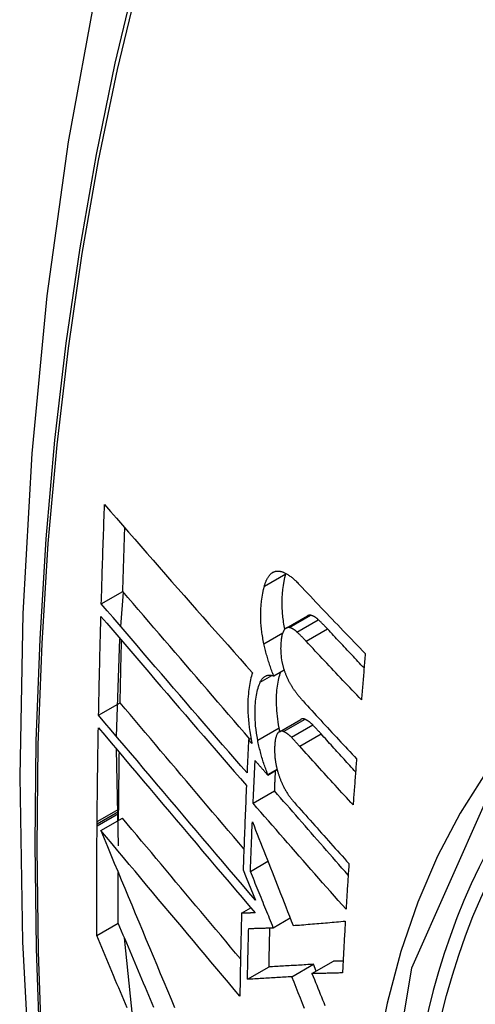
# Model space of a CAD drawing. Header units: inches. Extents: x 338.7 to 398.8, y 128 to 186.9.
# Tile 48 of 110: x 364.769 to 364.894, y 170.24 to 170.509. Entities that reach past the tile are written whole.
import ezdxf

# ---------------------------------------------------------------- set-up
doc = ezdxf.new("R2010")
doc.units = ezdxf.units.IN
doc.header["$MEASUREMENT"] = 0
doc.layers.add('Visible Edges(ANSI)', color=7, linetype='Continuous', lineweight=25)
doc.layers.add('Visible Tangent Edges(ANSI)', color=7, linetype='Continuous', lineweight=25)

msp = doc.modelspace()

# ---------------------------------------------------------------- linework, layer by layer
at = {"layer": 'Visible Edges(ANSI)'}
for p, q in [((364.84172, 170.35756), (364.84174, 170.35766)), ((364.79127, 170.34932), (364.79716, 170.35271)), ((364.79659, 170.34311), (364.79733, 170.3525)), ((364.84182, 170.34269), (364.84766, 170.34605)), ((364.79542, 170.31307), (364.79637, 170.3398)), ((364.83841, 170.32961), (364.84126, 170.33125)), ((364.79054, 170.31885), (364.79643, 170.32224)), ((364.83997, 170.31435), (364.84583, 170.31773)), ((364.83154, 170.31214), (364.83219, 170.31251)), ((364.83248, 170.31108), (364.83154, 170.31214)), ((364.79594, 170.2831), (364.79539, 170.3096)), ((364.83678, 170.3025), (364.83936, 170.30399)), ((364.83679, 170.30268), (364.83932, 170.30414)), ((364.83678, 170.3025), (364.83679, 170.30268)), ((364.83279, 170.29477), (364.83867, 170.29815)), ((364.79601, 170.29252), (364.79602, 170.29318)), ((364.79114, 170.28733), (364.79703, 170.29073)), ((364.79599, 170.29013), (364.796, 170.29196)), ((364.796, 170.29196), (364.79601, 170.29252)), ((364.79011, 170.28912), (364.79012, 170.28979)), ((364.79011, 170.28856), (364.79011, 170.28912)), ((364.83205, 170.27613), (364.83684, 170.27889)), ((364.83006, 170.27654), (364.83088, 170.27451)), ((364.83088, 170.27451), (364.83343, 170.26825)), ((364.82964, 170.2647), (364.83217, 170.26616)), ((364.8383, 170.26072), (364.84293, 170.26339)), ((364.79, 170.25859), (364.7959, 170.26198)), ((364.79988, 170.23579), (364.79758, 170.258)), ((364.83125, 170.24662), (364.83714, 170.25002)), ((364.84337, 170.24734), (364.84926, 170.25073)), ((364.84888, 170.24817), (364.85476, 170.25156)), ((364.85002, 170.24883), (364.84926, 170.25073))]:
    msp.add_line(p, q, dxfattribs=at)
at = {"layer": 'Visible Edges(ANSI)', "flags": 128}
for points in [[(364.82296, 170.63463), (364.81013, 170.59652), (364.79907, 170.55728), (364.78978, 170.517), (364.78223, 170.47573), (364.77639, 170.43354), (364.77224, 170.39049), (364.76977, 170.34665), (364.76895, 170.30207), (364.76976, 170.25683), (364.77219, 170.21098), (364.77621, 170.16458), (364.7818, 170.1177), (364.78895, 170.07041), (364.79763, 170.02278), (364.80782, 169.97486), (364.8195, 169.92674)], [(364.79127, 170.34932), (364.7913, 170.35045), (364.79134, 170.35158), (364.79137, 170.35271), (364.79141, 170.35384), (364.79144, 170.35498), (364.79147, 170.35611), (364.79151, 170.35724), (364.79154, 170.35837), (364.79158, 170.3595), (364.79162, 170.36063), (364.79165, 170.36176), (364.79169, 170.3629), (364.79173, 170.36403), (364.79176, 170.36516), (364.7918, 170.36629), (364.79184, 170.36743), (364.79188, 170.36856), (364.79192, 170.36969), (364.79196, 170.37083), (364.792, 170.37196), (364.79204, 170.37309), (364.79208, 170.37423), (364.79212, 170.37536), (364.79216, 170.3765)], [(364.79216, 170.3765), (364.79379, 170.37461), (364.79544, 170.37272), (364.79709, 170.37082), (364.79875, 170.36892), (364.80041, 170.36701), (364.80208, 170.36509), (364.80376, 170.36317), (364.80544, 170.36124), (364.80712, 170.35932), (364.80881, 170.35739), (364.81051, 170.35545), (364.8122, 170.35352), (364.8139, 170.35159), (364.8156, 170.34965), (364.81731, 170.34772), (364.81901, 170.34579), (364.82071, 170.34386), (364.82242, 170.34193), (364.82412, 170.34), (364.82583, 170.33808), (364.82753, 170.33617), (364.82923, 170.33426), (364.83093, 170.33235), (364.83262, 170.33045)], [(364.79716, 170.35271), (364.79718, 170.35344), (364.7972, 170.35416), (364.79722, 170.35489), (364.79724, 170.35561), (364.79726, 170.35634), (364.79728, 170.35706), (364.7973, 170.35779), (364.79733, 170.35851), (364.79735, 170.35924), (364.79737, 170.35996), (364.79739, 170.36069), (364.79742, 170.36141), (364.79744, 170.36214), (364.79746, 170.36286), (364.79748, 170.36359), (364.79751, 170.36432), (364.79753, 170.36504), (364.79755, 170.36577), (364.79758, 170.36649), (364.7976, 170.36722), (364.79762, 170.36795), (364.79765, 170.36867), (364.79767, 170.3694), (364.7977, 170.37012)], [(364.83587, 170.3542), (364.83593, 170.3544), (364.83599, 170.35459), (364.83605, 170.35478), (364.83611, 170.35497), (364.83618, 170.35515), (364.83625, 170.35533), (364.83632, 170.35551), (364.83639, 170.35568), (364.83647, 170.35584), (364.83654, 170.35601), (364.83662, 170.35616), (364.8367, 170.35631), (364.83679, 170.35646), (364.83687, 170.3566), (364.83696, 170.35673), (364.83705, 170.35686), (364.83714, 170.35699), (364.83723, 170.35711), (364.83733, 170.35722), (364.83743, 170.35733), (364.83753, 170.35744), (364.83763, 170.35754), (364.83774, 170.35763), (364.83785, 170.35772)], [(364.83785, 170.35772), (364.83796, 170.3578), (364.83808, 170.35788), (364.83819, 170.35795), (364.83831, 170.35801), (364.83844, 170.35807), (364.83856, 170.35812), (364.83868, 170.35816), (364.83881, 170.3582), (364.83894, 170.35823), (364.83907, 170.35826), (364.8392, 170.35827), (364.83933, 170.35829), (364.83947, 170.35829), (364.8396, 170.35829), (364.83974, 170.35829), (364.83988, 170.35827), (364.84002, 170.35826), (364.84016, 170.35824), (364.8403, 170.35821), (364.84044, 170.35818), (364.84059, 170.35814), (364.84073, 170.35809), (364.84087, 170.35805), (364.84102, 170.358)], [(364.84146, 170.3424), (364.84137, 170.34287), (364.84128, 170.34334), (364.8412, 170.34381), (364.84112, 170.34428), (364.84106, 170.34474), (364.84099, 170.34521), (364.84094, 170.34567), (364.84089, 170.34613), (364.84085, 170.34659), (364.84081, 170.34705), (364.84078, 170.3475), (364.84076, 170.34796), (364.84074, 170.3484), (364.84073, 170.34885), (364.84073, 170.34929), (364.84073, 170.34972), (364.84074, 170.35023), (364.84076, 170.351), (364.84083, 170.35202), (364.84093, 170.35321), (364.84107, 170.35437), (364.84125, 170.35549), (364.84146, 170.35655), (364.84172, 170.35756)], [(364.84102, 170.358), (364.8412, 170.35792), (364.84138, 170.35784), (364.84156, 170.35776), (364.84175, 170.35766), (364.84193, 170.35756), (364.84212, 170.35745), (364.8423, 170.35733), (364.84249, 170.35721), (364.84268, 170.35708), (364.84287, 170.35694), (364.84306, 170.3568), (364.84325, 170.35665), (364.84343, 170.3565), (364.84362, 170.35634), (364.84381, 170.35618), (364.844, 170.35601), (364.84419, 170.35584), (364.84438, 170.35567), (364.84457, 170.35549), (364.84475, 170.3553), (364.84494, 170.35512), (364.84512, 170.35493), (364.84531, 170.35474), (364.84549, 170.35455)], [(364.83189, 170.31234), (364.83043, 170.31402), (364.82898, 170.31571), (364.82751, 170.31739), (364.82605, 170.31908), (364.82459, 170.32078), (364.82312, 170.32247), (364.82166, 170.32417), (364.8202, 170.32586), (364.81873, 170.32756), (364.81727, 170.32926), (364.81581, 170.33095), (364.81436, 170.33265), (364.8129, 170.33434), (364.81145, 170.33603), (364.81, 170.33772), (364.80855, 170.3394), (364.80711, 170.34108), (364.80567, 170.34276), (364.80424, 170.34443), (364.80281, 170.3461), (364.80139, 170.34776), (364.79997, 170.34942), (364.79856, 170.35107), (364.79716, 170.35271)], [(364.83574, 170.33842), (364.83565, 170.33885), (364.83556, 170.33928), (364.83548, 170.33971), (364.8354, 170.34014), (364.83533, 170.34057), (364.83526, 170.34099), (364.8352, 170.34142), (364.83514, 170.34184), (364.83509, 170.34226), (364.83505, 170.34268), (364.83501, 170.3431), (364.83497, 170.34352), (364.83494, 170.344), (364.83491, 170.34459), (364.83489, 170.34527), (364.83488, 170.34605), (364.83489, 170.34693), (364.83493, 170.34789), (364.835, 170.34893), (364.83511, 170.35005), (364.83525, 170.35115), (364.83542, 170.35222), (364.83563, 170.35323), (364.83587, 170.3542)], [(364.84549, 170.35455), (364.84623, 170.35376), (364.84697, 170.35297), (364.84771, 170.35219), (364.84845, 170.3514), (364.8492, 170.35062), (364.84994, 170.34983), (364.85068, 170.34905), (364.85143, 170.34826), (364.85217, 170.34747), (364.85292, 170.34669), (364.85367, 170.3459), (364.85442, 170.34512), (364.85517, 170.34433), (364.85592, 170.34355), (364.85667, 170.34276), (364.85742, 170.34198), (364.85818, 170.34119), (364.85893, 170.34041), (364.85968, 170.33963), (364.86044, 170.33884), (364.8612, 170.33806), (364.86195, 170.33728), (364.86271, 170.3365), (364.86347, 170.33571)], [(364.83112, 170.3031), (364.82945, 170.305), (364.82779, 170.30692), (364.82612, 170.30884), (364.82445, 170.31076), (364.82278, 170.31269), (364.8211, 170.31463), (364.81942, 170.31657), (364.81774, 170.31851), (364.81607, 170.32045), (364.81439, 170.3224), (364.81271, 170.32434), (364.81104, 170.32628), (364.80936, 170.32823), (364.80769, 170.33017), (364.80603, 170.33211), (364.80436, 170.33404), (364.8027, 170.33597), (364.80105, 170.3379), (364.7994, 170.33982), (364.79776, 170.34174), (364.79613, 170.34365), (364.7945, 170.34555), (364.79288, 170.34744), (364.79127, 170.34932)], [(364.79054, 170.31885), (364.79056, 170.31997), (364.79058, 170.3211), (364.7906, 170.32222), (364.79063, 170.32335), (364.79065, 170.32447), (364.79067, 170.3256), (364.7907, 170.32672), (364.79072, 170.32785), (364.79075, 170.32898), (364.79077, 170.3301), (364.7908, 170.33123), (364.79083, 170.33235), (364.79085, 170.33348), (364.79088, 170.33461), (364.79091, 170.33573), (364.79094, 170.33686), (364.79096, 170.33799), (364.79099, 170.33912), (364.79102, 170.34024), (364.79105, 170.34137), (364.79108, 170.3425), (364.79111, 170.34363), (364.79114, 170.34475), (364.79117, 170.34588)], [(364.79117, 170.34588), (364.79278, 170.344), (364.7944, 170.34211), (364.79602, 170.34021), (364.79766, 170.3383), (364.7993, 170.33638), (364.80094, 170.33446), (364.80259, 170.33253), (364.80425, 170.3306), (364.80591, 170.32866), (364.80757, 170.32672), (364.80924, 170.32478), (364.81091, 170.32283), (364.81259, 170.32089), (364.81426, 170.31894), (364.81594, 170.31699), (364.81761, 170.31505), (364.81929, 170.31311), (364.82096, 170.31117), (364.82264, 170.30923), (364.82431, 170.3073), (364.82598, 170.30537), (364.82764, 170.30345), (364.8293, 170.30153), (364.83096, 170.29962)], [(364.84852, 170.3462), (364.84848, 170.34621), (364.84844, 170.34621), (364.84841, 170.34622), (364.84837, 170.34622), (364.84833, 170.34622), (364.84829, 170.34622), (364.84826, 170.34622), (364.84822, 170.34622), (364.84818, 170.34622), (364.84815, 170.34621), (364.84811, 170.34621), (364.84807, 170.3462), (364.84804, 170.3462), (364.848, 170.34619), (364.84797, 170.34618), (364.84793, 170.34617), (364.8479, 170.34616), (364.84786, 170.34615), (364.84783, 170.34613), (364.84779, 170.34612), (364.84776, 170.3461), (364.84773, 170.34609), (364.84769, 170.34607), (364.84766, 170.34605)], [(364.85062, 170.34497), (364.85053, 170.34505), (364.85044, 170.34513), (364.85036, 170.34521), (364.85027, 170.34528), (364.85018, 170.34535), (364.85009, 170.34542), (364.85, 170.34549), (364.84991, 170.34556), (364.84982, 170.34562), (364.84973, 170.34568), (364.84965, 170.34574), (364.84956, 170.34579), (364.84947, 170.34584), (364.84938, 170.34589), (364.84929, 170.34594), (364.84921, 170.34598), (364.84912, 170.34602), (364.84903, 170.34606), (364.84895, 170.34609), (364.84886, 170.34612), (364.84877, 170.34615), (364.84869, 170.34617), (364.8486, 170.34619), (364.84852, 170.3462)], [(364.85313, 170.34245), (364.85303, 170.34257), (364.85293, 170.34268), (364.85282, 170.34279), (364.85272, 170.3429), (364.85261, 170.34301), (364.85251, 170.34312), (364.8524, 170.34322), (364.8523, 170.34333), (364.85219, 170.34344), (364.85209, 170.34355), (364.85198, 170.34365), (364.85188, 170.34376), (364.85177, 170.34386), (364.85167, 170.34397), (364.85157, 170.34407), (364.85146, 170.34417), (364.85136, 170.34428), (364.85125, 170.34438), (364.85115, 170.34448), (364.85104, 170.34458), (364.85094, 170.34468), (364.85083, 170.34478), (364.85073, 170.34487), (364.85062, 170.34497)], [(364.84115, 170.34199), (364.84105, 170.34182), (364.84096, 170.34162), (364.84088, 170.34142), (364.84081, 170.34119), (364.84074, 170.34096), (364.84068, 170.34072), (364.84062, 170.34046), (364.84057, 170.3402), (364.84053, 170.33993), (364.84049, 170.33965), (364.84046, 170.33937), (364.84043, 170.33908), (364.8404, 170.33878), (364.84037, 170.33843), (364.84035, 170.33804), (364.84033, 170.33761), (364.84032, 170.33715), (364.84033, 170.33666), (364.84034, 170.33614), (364.84037, 170.33562), (364.84042, 170.33509), (364.84048, 170.33455), (364.84057, 170.33401), (364.84067, 170.33346)], [(364.84268, 170.34284), (364.8426, 170.34285), (364.84253, 170.34286), (364.84246, 170.34286), (364.84238, 170.34286), (364.84231, 170.34285), (364.84224, 170.34284), (364.84217, 170.34283), (364.8421, 170.34281), (364.84203, 170.34279), (364.84197, 170.34276), (364.8419, 170.34273), (364.84183, 170.3427), (364.84177, 170.34266), (364.84171, 170.34261), (364.84165, 170.34257), (364.84159, 170.34252), (364.84153, 170.34247), (364.84147, 170.34241), (364.84141, 170.34235), (364.84136, 170.34228), (364.8413, 170.34222), (364.84125, 170.34214), (364.8412, 170.34207), (364.84115, 170.34199)], [(364.84478, 170.34161), (364.84469, 170.34169), (364.84461, 170.34177), (364.84452, 170.34184), (364.84443, 170.34192), (364.84434, 170.34199), (364.84425, 170.34206), (364.84416, 170.34213), (364.84407, 170.34219), (364.84398, 170.34226), (364.84389, 170.34232), (364.84381, 170.34237), (364.84372, 170.34243), (364.84363, 170.34248), (364.84354, 170.34253), (364.84345, 170.34258), (364.84337, 170.34262), (364.84328, 170.34266), (364.84319, 170.34269), (364.84311, 170.34273), (364.84302, 170.34276), (364.84293, 170.34278), (364.84285, 170.34281), (364.84276, 170.34282), (364.84268, 170.34284)], [(364.8473, 170.33909), (364.84719, 170.3392), (364.84709, 170.33932), (364.84698, 170.33943), (364.84688, 170.33954), (364.84678, 170.33965), (364.84667, 170.33975), (364.84657, 170.33986), (364.84646, 170.33997), (364.84636, 170.34008), (364.84625, 170.34019), (364.84615, 170.34029), (364.84604, 170.3404), (364.84594, 170.3405), (364.84583, 170.34061), (364.84573, 170.34071), (364.84562, 170.34081), (364.84552, 170.34091), (364.84541, 170.34102), (364.84531, 170.34112), (364.8452, 170.34122), (364.8451, 170.34132), (364.84499, 170.34141), (364.84489, 170.34151), (364.84478, 170.34161)], [(364.86313, 170.33179), (364.86271, 170.33223), (364.86229, 170.33268), (364.86187, 170.33312), (364.86145, 170.33356), (364.86103, 170.33401), (364.86062, 170.33445), (364.8602, 170.3349), (364.85978, 170.33534), (364.85936, 170.33579), (364.85895, 170.33623), (364.85853, 170.33668), (364.85811, 170.33712), (364.8577, 170.33756), (364.85728, 170.33801), (364.85686, 170.33845), (364.85645, 170.3389), (364.85603, 170.33934), (364.85562, 170.33979), (364.8552, 170.34023), (364.85479, 170.34068), (364.85437, 170.34112), (364.85396, 170.34156), (364.85355, 170.34201), (364.85313, 170.34245)], [(364.79643, 170.32224), (364.79644, 170.32295), (364.79646, 170.32366), (364.79647, 170.32437), (364.79649, 170.32508), (364.7965, 170.32579), (364.79651, 170.3265), (364.79653, 170.32721), (364.79654, 170.32792), (364.79656, 170.32863), (364.79657, 170.32934), (364.79659, 170.33005), (364.7966, 170.33076), (364.79662, 170.33148), (364.79664, 170.33219), (364.79665, 170.3329), (364.79667, 170.33361), (364.79668, 170.33432), (364.7967, 170.33503), (364.79672, 170.33574), (364.79673, 170.33645), (364.79675, 170.33716), (364.79677, 170.33787), (364.79678, 170.33858), (364.7968, 170.3393)], [(364.86239, 170.32307), (364.86176, 170.32374), (364.86112, 170.3244), (364.86049, 170.32507), (364.85986, 170.32574), (364.85922, 170.3264), (364.85859, 170.32707), (364.85796, 170.32774), (364.85733, 170.3284), (364.8567, 170.32907), (364.85606, 170.32974), (364.85543, 170.33041), (364.8548, 170.33107), (364.85418, 170.33174), (364.85355, 170.33241), (364.85292, 170.33308), (364.85229, 170.33375), (364.85167, 170.33442), (364.85104, 170.33508), (364.85041, 170.33575), (364.84979, 170.33642), (364.84917, 170.33709), (364.84854, 170.33776), (364.84792, 170.33842), (364.8473, 170.33909)], [(364.83841, 170.32961), (364.83828, 170.32996), (364.83814, 170.3303), (364.83801, 170.33066), (364.83788, 170.33101), (364.83775, 170.33136), (364.83762, 170.33172), (364.8375, 170.33208), (364.83738, 170.33244), (364.83726, 170.3328), (364.83714, 170.33317), (364.83703, 170.33353), (364.83691, 170.3339), (364.8368, 170.33427), (364.8367, 170.33464), (364.83659, 170.33502), (364.83649, 170.33539), (364.83639, 170.33576), (364.83629, 170.33614), (364.83619, 170.33652), (364.8361, 170.3369), (364.83601, 170.33728), (364.83592, 170.33766), (364.83583, 170.33804), (364.83574, 170.33842)], [(364.84067, 170.33346), (364.84071, 170.33328), (364.84075, 170.33309), (364.84079, 170.33291), (364.84084, 170.33272), (364.84088, 170.33254), (364.84093, 170.33236), (364.84098, 170.33218), (364.84103, 170.332), (364.84108, 170.33182), (364.84113, 170.33164), (364.84119, 170.33146), (364.84124, 170.33128), (364.8413, 170.3311), (364.84136, 170.33093), (364.84142, 170.33075), (364.84148, 170.33058), (364.84155, 170.33041), (364.84161, 170.33024), (364.84167, 170.33007), (364.84174, 170.3299), (364.84181, 170.32974), (364.84188, 170.32957), (364.84195, 170.32941), (364.84202, 170.32925)], [(364.86347, 170.33571), (364.86342, 170.33519), (364.86338, 170.33466), (364.86333, 170.33414), (364.86329, 170.33361), (364.86324, 170.33308), (364.8632, 170.33256), (364.86315, 170.33203), (364.86311, 170.3315), (364.86306, 170.33097), (364.86302, 170.33045), (364.86297, 170.32992), (364.86293, 170.32939), (364.86288, 170.32887), (364.86284, 170.32834), (364.86279, 170.32781), (364.86275, 170.32729), (364.8627, 170.32676), (364.86266, 170.32623), (364.86261, 170.32571), (364.86257, 170.32518), (364.86253, 170.32465), (364.86248, 170.32413), (364.86244, 170.3236), (364.86239, 170.32307)], [(364.8399, 170.31542), (364.83976, 170.31622), (364.83963, 170.31701), (364.83951, 170.3178), (364.83942, 170.31858), (364.83934, 170.31935), (364.83927, 170.32012), (364.83923, 170.32088), (364.8392, 170.32163), (364.83918, 170.32237), (364.83918, 170.32308), (364.8392, 170.32378), (364.83922, 170.32444), (364.83926, 170.32507), (364.83931, 170.32568), (364.83936, 170.32626), (364.83943, 170.32682), (364.83951, 170.32736), (364.8396, 170.3279), (364.83969, 170.32841), (364.8398, 170.32891), (364.83993, 170.3294), (364.84006, 170.32986), (364.8402, 170.3303), (364.84036, 170.33073)], [(364.83262, 170.33045), (364.83247, 170.33), (364.83233, 170.32954), (364.8322, 170.32907), (364.83207, 170.32857), (364.83196, 170.32806), (364.83186, 170.32754), (364.83176, 170.327), (364.83168, 170.32645), (364.8316, 170.32589), (364.83154, 170.32531), (364.83148, 170.3247), (364.83142, 170.32401), (364.83138, 170.32326), (364.83135, 170.32245), (364.83133, 170.32158), (364.83134, 170.32064), (364.83136, 170.31965), (364.83141, 170.31863), (364.83149, 170.3176), (364.83159, 170.31656), (364.83171, 170.31551), (364.83186, 170.31445), (364.83203, 170.31337), (364.83223, 170.31229)], [(364.83404, 170.31204), (364.83386, 170.31301), (364.83371, 170.31397), (364.83358, 170.31493), (364.83348, 170.31588), (364.8334, 170.31681), (364.83335, 170.3177), (364.83332, 170.31855), (364.83332, 170.31935), (364.83333, 170.32011), (364.83335, 170.32083), (364.83338, 170.32149), (364.83343, 170.3221), (364.83348, 170.32267), (364.83354, 170.32323), (364.83362, 170.32378), (364.8337, 170.32431), (364.83379, 170.32482), (364.8339, 170.32532), (364.83401, 170.32581), (364.83414, 170.32627), (364.83427, 170.32672), (364.83442, 170.32715), (364.83458, 170.32755), (364.83475, 170.32794)], [(364.83475, 170.32794), (364.83485, 170.32815), (364.83496, 170.32835), (364.83507, 170.32854), (364.83519, 170.32871), (364.83532, 170.32888), (364.83545, 170.32902), (364.83558, 170.32916), (364.83572, 170.32928), (364.83587, 170.32939), (364.83602, 170.32949), (364.83617, 170.32957), (364.83633, 170.32964), (364.83649, 170.3297), (364.83665, 170.32974), (364.83682, 170.32978), (364.83699, 170.3298), (364.83716, 170.32981), (364.83733, 170.32981), (364.83751, 170.3298), (364.83769, 170.32978), (364.83787, 170.32975), (364.83805, 170.32971), (364.83823, 170.32967), (364.83841, 170.32961)], [(364.84202, 170.32925), (364.8421, 170.32908), (364.84217, 170.32891), (364.84225, 170.32875), (364.84233, 170.32858), (364.84241, 170.32842), (364.84249, 170.32826), (364.84257, 170.3281), (364.84266, 170.32794), (364.84274, 170.32779), (364.84282, 170.32764), (364.84291, 170.32749), (364.84299, 170.32734), (364.84308, 170.32719), (364.84316, 170.32705), (364.84325, 170.3269), (364.84334, 170.32676), (364.84343, 170.32662), (364.84351, 170.32649), (364.8436, 170.32635), (364.84369, 170.32622), (364.84378, 170.32608), (364.84387, 170.32595), (364.84396, 170.32582), (364.84406, 170.3257)], [(364.84406, 170.3257), (364.84415, 170.32556), (364.84425, 170.32543), (364.84435, 170.3253), (364.84445, 170.32517), (364.84454, 170.32504), (364.84464, 170.32491), (364.84474, 170.32478), (364.84484, 170.32465), (364.84494, 170.32453), (364.84504, 170.3244), (364.84513, 170.32428), (364.84523, 170.32416), (364.84533, 170.32403), (364.84543, 170.32391), (364.84553, 170.32379), (364.84563, 170.32368), (364.84573, 170.32356), (364.84583, 170.32344), (364.84593, 170.32333), (364.84603, 170.32321), (364.84613, 170.3231), (364.84623, 170.32298), (364.84633, 170.32287), (364.84643, 170.32276)], [(364.84643, 170.32276), (364.84704, 170.3221), (364.84764, 170.32144), (364.84825, 170.32078), (364.84885, 170.32012), (364.84946, 170.31946), (364.85007, 170.3188), (364.85067, 170.31814), (364.85128, 170.31748), (364.85189, 170.31681), (364.8525, 170.31615), (364.85311, 170.31549), (364.85372, 170.31483), (364.85433, 170.31417), (364.85494, 170.31351), (364.85556, 170.31285), (364.85617, 170.31219), (364.85678, 170.31153), (364.8574, 170.31087), (364.85801, 170.31021), (364.85862, 170.30955), (364.85924, 170.30889), (364.85985, 170.30823), (364.86047, 170.30757), (364.86108, 170.30691)], [(364.83026, 170.28228), (364.82884, 170.28396), (364.82741, 170.28564), (364.82598, 170.28732), (364.82455, 170.289), (364.82312, 170.29069), (364.82169, 170.29238), (364.82026, 170.29406), (364.81884, 170.29575), (364.81741, 170.29743), (364.81598, 170.29912), (364.81456, 170.3008), (364.81313, 170.30248), (364.81172, 170.30416), (364.8103, 170.30583), (364.80889, 170.3075), (364.80748, 170.30916), (364.80608, 170.31082), (364.80468, 170.31248), (364.80329, 170.31412), (364.8019, 170.31576), (364.80052, 170.3174), (364.79915, 170.31902), (364.79779, 170.32064), (364.79643, 170.32224)], [(364.83343, 170.26825), (364.83165, 170.27034), (364.82987, 170.27243), (364.82808, 170.27453), (364.82628, 170.27664), (364.82448, 170.27876), (364.82268, 170.28089), (364.82087, 170.28302), (364.81906, 170.28515), (364.81725, 170.28728), (364.81543, 170.28942), (364.81362, 170.29156), (364.81181, 170.29369), (364.81, 170.29583), (364.8082, 170.29796), (364.8064, 170.30008), (364.8046, 170.30221), (364.80281, 170.30432), (364.80103, 170.30643), (364.79926, 170.30853), (364.79749, 170.31062), (364.79574, 170.31269), (364.79399, 170.31476), (364.79226, 170.31681), (364.79054, 170.31885)], [(364.84698, 170.31776), (364.84693, 170.31778), (364.84688, 170.3178), (364.84682, 170.31781), (364.84677, 170.31783), (364.84672, 170.31784), (364.84667, 170.31785), (364.84662, 170.31786), (364.84657, 170.31787), (364.84652, 170.31787), (364.84647, 170.31788), (364.84642, 170.31788), (364.84638, 170.31788), (364.84633, 170.31788), (364.84628, 170.31787), (364.84623, 170.31787), (364.84618, 170.31786), (364.84614, 170.31785), (364.84609, 170.31784), (364.84605, 170.31782), (364.846, 170.31781), (364.84596, 170.31779), (364.84591, 170.31777), (364.84587, 170.31775), (364.84583, 170.31773)], [(364.84909, 170.31619), (364.84901, 170.31628), (364.84892, 170.31637), (364.84883, 170.31646), (364.84874, 170.31654), (364.84865, 170.31663), (364.84856, 170.31671), (364.84847, 170.31679), (364.84838, 170.31686), (364.8483, 170.31694), (364.84821, 170.31701), (364.84812, 170.31708), (364.84803, 170.31714), (364.84794, 170.31721), (364.84785, 170.31727), (364.84777, 170.31733), (364.84768, 170.31739), (364.84759, 170.31744), (364.8475, 170.3175), (364.84741, 170.31755), (364.84733, 170.31759), (364.84724, 170.31764), (364.84715, 170.31768), (364.84707, 170.31772), (364.84698, 170.31776)], [(364.79012, 170.28979), (364.79013, 170.29085), (364.79014, 170.29192), (364.79015, 170.29299), (364.79016, 170.29405), (364.79017, 170.29512), (364.79019, 170.29619), (364.7902, 170.29726), (364.79021, 170.29832), (364.79022, 170.29939), (364.79024, 170.30046), (364.79025, 170.30153), (364.79027, 170.3026), (364.79028, 170.30367), (364.7903, 170.30474), (364.79031, 170.3058), (364.79033, 170.30687), (364.79035, 170.30794), (364.79036, 170.30901), (364.79038, 170.31008), (364.7904, 170.31115), (364.79042, 170.31222), (364.79043, 170.31329), (364.79045, 170.31436), (364.79047, 170.31543)], [(364.79047, 170.31543), (364.79219, 170.31339), (364.79393, 170.31134), (364.79567, 170.30927), (364.79742, 170.30719), (364.79919, 170.3051), (364.80096, 170.303), (364.80274, 170.30089), (364.80453, 170.29878), (364.80633, 170.29665), (364.80813, 170.29452), (364.80993, 170.29239), (364.81174, 170.29025), (364.81355, 170.28811), (364.81536, 170.28598), (364.81717, 170.28384), (364.81898, 170.2817), (364.82079, 170.27956), (364.8226, 170.27743), (364.8244, 170.27531), (364.8262, 170.27319), (364.82799, 170.27107), (364.82978, 170.26897), (364.83156, 170.26687), (364.83334, 170.26479)], [(364.84112, 170.31438), (364.84104, 170.31441), (364.84096, 170.31444), (364.84088, 170.31446), (364.84081, 170.31448), (364.84073, 170.31449), (364.84065, 170.3145), (364.84058, 170.31451), (364.8405, 170.31451), (364.84043, 170.3145), (364.84036, 170.31449), (364.84029, 170.31448), (364.84022, 170.31446), (364.84015, 170.31444), (364.84008, 170.31441), (364.84001, 170.31438), (364.83995, 170.31434), (364.83988, 170.3143), (364.83982, 170.31425), (364.83976, 170.3142), (364.8397, 170.31415), (364.83964, 170.31409), (364.83958, 170.31403), (364.83953, 170.31396), (364.83947, 170.31389)], [(364.84011, 170.31443), (364.8401, 170.31447), (364.84009, 170.31451), (364.84008, 170.31455), (364.84007, 170.31459), (364.84006, 170.31464), (364.84005, 170.31468), (364.84004, 170.31472), (364.84004, 170.31476), (364.84003, 170.3148), (364.84002, 170.31484), (364.84001, 170.31488), (364.84, 170.31492), (364.83999, 170.31496), (364.83999, 170.31501), (364.83998, 170.31505), (364.83997, 170.31509), (364.83996, 170.31513), (364.83995, 170.31517), (364.83994, 170.31521), (364.83994, 170.31525), (364.83993, 170.31529), (364.83992, 170.31533), (364.83991, 170.31538), (364.8399, 170.31542)], [(364.85137, 170.31375), (364.85128, 170.31386), (364.85118, 170.31396), (364.85109, 170.31407), (364.85099, 170.31417), (364.8509, 170.31428), (364.8508, 170.31438), (364.85071, 170.31448), (364.85061, 170.31459), (364.85052, 170.31469), (364.85042, 170.31479), (364.85033, 170.31489), (364.85023, 170.315), (364.85014, 170.3151), (364.85004, 170.3152), (364.84995, 170.3153), (364.84985, 170.3154), (364.84976, 170.3155), (364.84966, 170.3156), (364.84957, 170.3157), (364.84947, 170.3158), (364.84938, 170.3159), (364.84928, 170.316), (364.84919, 170.3161), (364.84909, 170.31619)], [(364.83154, 170.31214), (364.83153, 170.31177), (364.83151, 170.31139), (364.83149, 170.31101), (364.83147, 170.31063), (364.83145, 170.31026), (364.83143, 170.30988), (364.83142, 170.3095), (364.8314, 170.30913), (364.83138, 170.30875), (364.83136, 170.30837), (364.83134, 170.30799), (364.83133, 170.30762), (364.83131, 170.30724), (364.83129, 170.30686), (364.83127, 170.30649), (364.83125, 170.30611), (364.83124, 170.30573), (364.83122, 170.30536), (364.8312, 170.30498), (364.83118, 170.3046), (364.83117, 170.30423), (364.83115, 170.30385), (364.83113, 170.30347), (364.83112, 170.3031)], [(364.83223, 170.31229), (364.83224, 170.31224), (364.83225, 170.31219), (364.83226, 170.31214), (364.83227, 170.31209), (364.83228, 170.31204), (364.83229, 170.31199), (364.8323, 170.31194), (364.83231, 170.31189), (364.83232, 170.31184), (364.83233, 170.31179), (364.83234, 170.31174), (364.83235, 170.31169), (364.83236, 170.31163), (364.83237, 170.31158), (364.83238, 170.31153), (364.83239, 170.31148), (364.83241, 170.31143), (364.83242, 170.31138), (364.83243, 170.31133), (364.83244, 170.31128), (364.83245, 170.31123), (364.83246, 170.31118), (364.83247, 170.31113), (364.83248, 170.31108)], [(364.83679, 170.30268), (364.83665, 170.30305), (364.8365, 170.30342), (364.83636, 170.30379), (364.83623, 170.30417), (364.83609, 170.30454), (364.83596, 170.30492), (364.83583, 170.30531), (364.8357, 170.30569), (364.83557, 170.30608), (364.83545, 170.30647), (364.83533, 170.30686), (364.83521, 170.30725), (364.8351, 170.30764), (364.83498, 170.30804), (364.83487, 170.30843), (364.83477, 170.30883), (364.83467, 170.30923), (364.83457, 170.30963), (364.83447, 170.31003), (364.83438, 170.31043), (364.83429, 170.31083), (364.8342, 170.31123), (364.83412, 170.31163), (364.83404, 170.31204)], [(364.83947, 170.31389), (364.83939, 170.31376), (364.83931, 170.31362), (364.83923, 170.31346), (364.83917, 170.31329), (364.8391, 170.31311), (364.83905, 170.31293), (364.839, 170.31273), (364.83895, 170.31252), (364.8389, 170.31231), (364.83886, 170.3121), (364.83883, 170.31188), (364.8388, 170.31165), (364.83877, 170.31142), (364.83874, 170.31118), (364.83872, 170.31094), (364.83869, 170.3107), (364.83868, 170.31046), (364.83866, 170.31021), (364.83865, 170.30993), (364.83864, 170.3096), (364.83864, 170.30921), (364.83866, 170.30873), (364.83869, 170.30815), (364.83874, 170.30746)], [(364.84324, 170.31282), (364.84315, 170.31291), (364.84306, 170.313), (364.84297, 170.31309), (364.84288, 170.31317), (364.84279, 170.31325), (364.8427, 170.31333), (364.84262, 170.31341), (364.84253, 170.31349), (364.84244, 170.31356), (364.84235, 170.31363), (364.84226, 170.3137), (364.84217, 170.31377), (364.84208, 170.31384), (364.842, 170.3139), (364.84191, 170.31396), (364.84182, 170.31402), (364.84173, 170.31407), (364.84164, 170.31412), (364.84156, 170.31417), (364.84147, 170.31422), (364.84138, 170.31427), (364.84129, 170.31431), (364.84121, 170.31435), (364.84112, 170.31438)], [(364.84552, 170.31038), (364.84542, 170.31049), (364.84533, 170.31059), (364.84523, 170.3107), (364.84514, 170.3108), (364.84504, 170.3109), (364.84495, 170.31101), (364.84485, 170.31111), (364.84476, 170.31121), (364.84466, 170.31132), (364.84457, 170.31142), (364.84447, 170.31152), (364.84438, 170.31162), (364.84428, 170.31172), (364.84419, 170.31183), (364.84409, 170.31193), (364.844, 170.31203), (364.8439, 170.31213), (364.84381, 170.31223), (364.84371, 170.31233), (364.84362, 170.31243), (364.84352, 170.31253), (364.84343, 170.31262), (364.84333, 170.31272), (364.84324, 170.31282)], [(364.86081, 170.30334), (364.86041, 170.30378), (364.86002, 170.30421), (364.85962, 170.30464), (364.85923, 170.30508), (364.85883, 170.30551), (364.85844, 170.30595), (364.85804, 170.30638), (364.85765, 170.30681), (364.85725, 170.30725), (364.85686, 170.30768), (364.85647, 170.30812), (364.85607, 170.30855), (364.85568, 170.30898), (364.85529, 170.30942), (364.85489, 170.30985), (364.8545, 170.31029), (364.85411, 170.31072), (364.85372, 170.31115), (364.85333, 170.31159), (364.85294, 170.31202), (364.85254, 170.31245), (364.85215, 170.31289), (364.85176, 170.31332), (364.85137, 170.31375)], [(364.86012, 170.29433), (364.85951, 170.295), (364.8589, 170.29567), (364.85829, 170.29634), (364.85767, 170.297), (364.85706, 170.29767), (364.85645, 170.29834), (364.85584, 170.29901), (364.85523, 170.29968), (364.85462, 170.30035), (364.85401, 170.30101), (364.8534, 170.30168), (364.85279, 170.30235), (364.85218, 170.30302), (364.85157, 170.30369), (364.85096, 170.30436), (364.85036, 170.30503), (364.84975, 170.3057), (364.84914, 170.30637), (364.84854, 170.30704), (364.84793, 170.30771), (364.84733, 170.30838), (364.84672, 170.30905), (364.84612, 170.30971), (364.84552, 170.31038)], [(364.79602, 170.29318), (364.79602, 170.29382), (364.79603, 170.29447), (364.79603, 170.29511), (364.79604, 170.29575), (364.79605, 170.2964), (364.79605, 170.29704), (364.79606, 170.29769), (364.79607, 170.29833), (364.79608, 170.29897), (364.79608, 170.29962), (364.79609, 170.30026), (364.7961, 170.30091), (364.79611, 170.30155), (364.79611, 170.3022), (364.79612, 170.30284), (364.79613, 170.30348), (364.79614, 170.30413), (364.79615, 170.30477), (364.79616, 170.30542), (364.79616, 170.30606), (364.79617, 170.30671), (364.79618, 170.30735), (364.79619, 170.308), (364.7962, 170.30864)], [(364.83279, 170.29477), (364.83282, 170.29525), (364.83284, 170.29574), (364.83286, 170.29622), (364.83288, 170.29671), (364.8329, 170.29719), (364.83292, 170.29768), (364.83295, 170.29817), (364.83297, 170.29865), (364.83299, 170.29914), (364.83301, 170.29962), (364.83304, 170.30011), (364.83306, 170.30059), (364.83308, 170.30108), (364.8331, 170.30156), (364.83313, 170.30205), (364.83315, 170.30254), (364.83317, 170.30302), (364.8332, 170.30351), (364.83322, 170.30399), (364.83324, 170.30448), (364.83327, 170.30497), (364.83329, 170.30545), (364.83331, 170.30594), (364.83334, 170.30643)], [(364.83334, 170.30643), (364.83348, 170.30626), (364.83362, 170.3061), (364.83377, 170.30594), (364.83391, 170.30577), (364.83405, 170.30561), (364.8342, 170.30545), (364.83434, 170.30528), (364.83448, 170.30512), (364.83463, 170.30496), (364.83477, 170.30479), (364.83491, 170.30463), (364.83506, 170.30446), (364.8352, 170.3043), (364.83534, 170.30414), (364.83549, 170.30397), (364.83563, 170.30381), (364.83578, 170.30365), (364.83592, 170.30348), (364.83606, 170.30332), (364.83621, 170.30316), (364.83635, 170.30299), (364.83649, 170.30283), (364.83664, 170.30267), (364.83678, 170.3025)], [(364.83874, 170.30746), (364.83876, 170.3073), (364.83877, 170.30715), (364.83879, 170.307), (364.83881, 170.30684), (364.83883, 170.30669), (364.83885, 170.30653), (364.83887, 170.30638), (364.83889, 170.30622), (364.83892, 170.30606), (364.83894, 170.30591), (364.83897, 170.30575), (364.839, 170.30559), (364.83903, 170.30543), (364.83906, 170.30528), (364.8391, 170.30512), (364.83913, 170.30496), (364.83916, 170.3048), (364.8392, 170.30465), (364.83924, 170.30449), (364.83927, 170.30433), (364.83931, 170.30418), (364.83935, 170.30402), (364.83939, 170.30386), (364.83943, 170.30371)], [(364.86108, 170.30691), (364.86104, 170.30639), (364.861, 170.30586), (364.86096, 170.30534), (364.86092, 170.30481), (364.86088, 170.30429), (364.86084, 170.30376), (364.8608, 170.30324), (364.86076, 170.30272), (364.86072, 170.30219), (364.86068, 170.30167), (364.86064, 170.30114), (364.8606, 170.30062), (364.86056, 170.3001), (364.86052, 170.29957), (364.86048, 170.29905), (364.86044, 170.29852), (364.8604, 170.298), (364.86036, 170.29748), (364.86032, 170.29695), (364.86028, 170.29643), (364.86024, 170.2959), (364.8602, 170.29538), (364.86016, 170.29486), (364.86012, 170.29433)], [(364.83867, 170.29815), (364.83868, 170.29838), (364.83869, 170.29862), (364.8387, 170.29885), (364.83871, 170.29908), (364.83872, 170.29931), (364.83873, 170.29955), (364.83874, 170.29978), (364.83875, 170.30001), (364.83876, 170.30025), (364.83877, 170.30048), (364.83878, 170.30071), (364.83879, 170.30094), (364.8388, 170.30118), (364.83882, 170.30141), (364.83883, 170.30164), (364.83884, 170.30187), (364.83885, 170.30211), (364.83886, 170.30234), (364.83887, 170.30257), (364.83888, 170.30281), (364.83889, 170.30304), (364.8389, 170.30327), (364.83891, 170.3035), (364.83892, 170.30374)], [(364.83943, 170.30371), (364.83948, 170.30351), (364.83954, 170.30332), (364.8396, 170.30313), (364.83965, 170.30293), (364.83971, 170.30274), (364.83978, 170.30255), (364.83984, 170.30237), (364.8399, 170.30218), (364.83997, 170.30199), (364.84004, 170.30181), (364.84011, 170.30163), (364.84018, 170.30145), (364.84025, 170.30127), (364.84032, 170.30109), (364.84039, 170.30091), (364.84047, 170.30074), (364.84054, 170.30056), (364.84062, 170.30039), (364.84069, 170.30022), (364.84077, 170.30005), (364.84085, 170.29988), (364.84093, 170.29971), (364.841, 170.29954), (364.84108, 170.29938)], [(364.83096, 170.29962), (364.83092, 170.29866), (364.83088, 170.2977), (364.83083, 170.29673), (364.83079, 170.29577), (364.83075, 170.2948), (364.83071, 170.29384), (364.83067, 170.29288), (364.83063, 170.29192), (364.83059, 170.29095), (364.83055, 170.28999), (364.83052, 170.28903), (364.83048, 170.28807), (364.83044, 170.28711), (364.8304, 170.28615), (364.83037, 170.28518), (364.83033, 170.28422), (364.8303, 170.28326), (364.83026, 170.2823), (364.83023, 170.28134), (364.83019, 170.28038), (364.83016, 170.27942), (364.83013, 170.27846), (364.83009, 170.2775), (364.83006, 170.27654)], [(364.84108, 170.29938), (364.8412, 170.29915), (364.84131, 170.29893), (364.84143, 170.29871), (364.84155, 170.2985), (364.84167, 170.29829), (364.84179, 170.29808), (364.84191, 170.29788), (364.84203, 170.29768), (364.84216, 170.29749), (364.84228, 170.2973), (364.84241, 170.29711), (364.84253, 170.29693), (364.84266, 170.29675), (364.84278, 170.29658), (364.84291, 170.29641), (364.84304, 170.29624), (364.84317, 170.29607), (364.8433, 170.29591), (364.84342, 170.29575), (364.84355, 170.29559), (364.84368, 170.29543), (364.84381, 170.29528), (364.84394, 170.29513), (364.84407, 170.29498)], [(364.85878, 170.27514), (364.85794, 170.2761), (364.85709, 170.27706), (364.85625, 170.27802), (364.8554, 170.27898), (364.85455, 170.27994), (364.85371, 170.28091), (364.85287, 170.28187), (364.85202, 170.28283), (364.85118, 170.2838), (364.85034, 170.28476), (364.84949, 170.28572), (364.84865, 170.28668), (364.84781, 170.28764), (364.84698, 170.2886), (364.84614, 170.28956), (364.8453, 170.29052), (364.84447, 170.29148), (364.84363, 170.29244), (364.8428, 170.2934), (364.84197, 170.29435), (364.84114, 170.2953), (364.84032, 170.29625), (364.83949, 170.2972), (364.83867, 170.29815)], [(364.85819, 170.26579), (364.85713, 170.26699), (364.85606, 170.26819), (364.855, 170.2694), (364.85393, 170.2706), (364.85287, 170.27181), (364.8518, 170.27302), (364.85073, 170.27423), (364.84967, 170.27544), (364.8486, 170.27666), (364.84754, 170.27787), (364.84647, 170.27908), (364.84541, 170.2803), (364.84435, 170.28151), (364.84329, 170.28272), (364.84223, 170.28393), (364.84117, 170.28514), (364.84012, 170.28635), (364.83906, 170.28756), (364.83801, 170.28877), (364.83696, 170.28997), (364.83592, 170.29117), (364.83487, 170.29238), (364.83383, 170.29357), (364.83279, 170.29477)], [(364.84407, 170.29498), (364.84469, 170.29429), (364.8453, 170.29359), (364.84592, 170.2929), (364.84654, 170.2922), (364.84716, 170.2915), (364.84777, 170.29081), (364.84839, 170.29011), (364.84901, 170.28941), (364.84964, 170.28872), (364.85026, 170.28802), (364.85088, 170.28732), (364.8515, 170.28662), (364.85212, 170.28593), (364.85275, 170.28523), (364.85337, 170.28453), (364.85399, 170.28384), (364.85462, 170.28314), (364.85524, 170.28244), (364.85586, 170.28175), (364.85649, 170.28105), (364.85711, 170.28035), (364.85774, 170.27966), (364.85836, 170.27896), (364.85899, 170.27827)], [(364.82934, 170.25219), (364.82799, 170.2538), (364.82663, 170.25541), (364.82528, 170.25703), (364.82392, 170.25865), (364.82256, 170.26027), (364.8212, 170.26189), (364.81984, 170.26351), (364.81848, 170.26513), (364.81712, 170.26675), (364.81576, 170.26838), (364.81441, 170.27), (364.81305, 170.27162), (364.81169, 170.27323), (364.81034, 170.27485), (364.80899, 170.27646), (364.80764, 170.27807), (364.8063, 170.27967), (364.80496, 170.28127), (364.80362, 170.28286), (364.8023, 170.28445), (364.80097, 170.28603), (364.79965, 170.2876), (364.79834, 170.28917), (364.79703, 170.29073)], [(364.79, 170.25859), (364.79, 170.25983), (364.79, 170.26108), (364.79, 170.26232), (364.79, 170.26357), (364.79, 170.26482), (364.79, 170.26606), (364.79, 170.26731), (364.79, 170.26856), (364.79, 170.26981), (364.79001, 170.27105), (364.79001, 170.2723), (364.79001, 170.27355), (364.79002, 170.2748), (364.79002, 170.27605), (364.79003, 170.2773), (364.79004, 170.27855), (364.79004, 170.2798), (364.79005, 170.28105), (364.79006, 170.2823), (364.79007, 170.28355), (364.79008, 170.2848), (364.79009, 170.28606), (364.7901, 170.28731), (364.79011, 170.28856)], [(364.83205, 170.27613), (364.83207, 170.2767), (364.83209, 170.27726), (364.83211, 170.27783), (364.83214, 170.2784), (364.83216, 170.27896), (364.83218, 170.27953), (364.8322, 170.28009), (364.83222, 170.28066), (364.83224, 170.28123), (364.83226, 170.28179), (364.83228, 170.28236), (364.8323, 170.28292), (364.83233, 170.28349), (364.83235, 170.28406), (364.83237, 170.28462), (364.83239, 170.28519), (364.83242, 170.28576), (364.83244, 170.28632), (364.83246, 170.28689), (364.83248, 170.28746), (364.83251, 170.28802), (364.83253, 170.28859), (364.83255, 170.28916), (364.83258, 170.28973)], [(364.83258, 170.28973), (364.83303, 170.28858), (364.83348, 170.28744), (364.83393, 170.2863), (364.83437, 170.28516), (364.83482, 170.28402), (364.83527, 170.28288), (364.83572, 170.28174), (364.83617, 170.2806), (364.83662, 170.27945), (364.83707, 170.2783), (364.83753, 170.27714), (364.83798, 170.27598), (364.83844, 170.27481), (364.8389, 170.27364), (364.83937, 170.27246), (364.83983, 170.27126), (364.8403, 170.27006), (364.84078, 170.26885), (364.84126, 170.26763), (364.84174, 170.2664), (364.84223, 170.26516), (364.84272, 170.2639), (364.84322, 170.26263), (364.84373, 170.26134)], [(364.79114, 170.28733), (364.79205, 170.28513), (364.79297, 170.28291), (364.7939, 170.28068), (364.79483, 170.27842), (364.79577, 170.27616), (364.79672, 170.27387), (364.79767, 170.27158), (364.79863, 170.26928), (364.7996, 170.26696), (364.80056, 170.26464), (364.80153, 170.26231), (364.80251, 170.25997), (364.80348, 170.25763), (364.80446, 170.25529), (364.80544, 170.25294), (364.80642, 170.25059), (364.8074, 170.24825), (364.80838, 170.2459), (364.80936, 170.24356), (364.81034, 170.24122), (364.81132, 170.23889)], [(364.82916, 170.24198), (364.82759, 170.24385), (364.82601, 170.24573), (364.82443, 170.24762), (364.82284, 170.24951), (364.82125, 170.25141), (364.81965, 170.25331), (364.81806, 170.25522), (364.81646, 170.25712), (364.81485, 170.25903), (364.81325, 170.26094), (364.81165, 170.26285), (364.81005, 170.26477), (364.80845, 170.26667), (364.80685, 170.26858), (364.80525, 170.27048), (364.80366, 170.27238), (364.80207, 170.27428), (364.80049, 170.27617), (364.79891, 170.27805), (364.79734, 170.27992), (364.79578, 170.28179), (364.79422, 170.28365), (364.79267, 170.28549), (364.79114, 170.28733)], [(364.85899, 170.27827), (364.85895, 170.27775), (364.85892, 170.27723), (364.85889, 170.27671), (364.85885, 170.27619), (364.85882, 170.27567), (364.85878, 170.27515), (364.85875, 170.27463), (364.85871, 170.27411), (364.85868, 170.27359), (364.85865, 170.27307), (364.85861, 170.27255), (364.85858, 170.27203), (364.85855, 170.27151), (364.85851, 170.27099), (364.85848, 170.27047), (364.85845, 170.26995), (364.85842, 170.26943), (364.85838, 170.26891), (364.85835, 170.26839), (364.85832, 170.26787), (364.85829, 170.26735), (364.85825, 170.26683), (364.85822, 170.26631), (364.85819, 170.26579)], [(364.7959, 170.26198), (364.7959, 170.26256), (364.7959, 170.26314), (364.7959, 170.26371), (364.7959, 170.26429), (364.7959, 170.26487), (364.7959, 170.26544), (364.7959, 170.26602), (364.7959, 170.26659), (364.7959, 170.26717), (364.7959, 170.26775), (364.7959, 170.26833), (364.7959, 170.2689), (364.7959, 170.26948), (364.7959, 170.27006), (364.7959, 170.27063), (364.7959, 170.27121), (364.7959, 170.27179), (364.7959, 170.27236), (364.7959, 170.27294), (364.7959, 170.27352), (364.7959, 170.2741), (364.79591, 170.27467), (364.79591, 170.27525), (364.79591, 170.27583)], [(364.8383, 170.26072), (364.83805, 170.26135), (364.8378, 170.26197), (364.83755, 170.26259), (364.83729, 170.26322), (364.83704, 170.26385), (364.83678, 170.26448), (364.83652, 170.26512), (364.83627, 170.26575), (364.83601, 170.26639), (364.83575, 170.26703), (364.83549, 170.26767), (364.83523, 170.26831), (364.83497, 170.26896), (364.8347, 170.2696), (364.83444, 170.27025), (364.83418, 170.2709), (364.83391, 170.27155), (364.83365, 170.2722), (364.83338, 170.27286), (364.83312, 170.27351), (364.83285, 170.27416), (364.83259, 170.27482), (364.83232, 170.27548), (364.83205, 170.27613)], [(364.82964, 170.2647), (364.82961, 170.26375), (364.82959, 170.2628), (364.82956, 170.26185), (364.82954, 170.26091), (364.82951, 170.25996), (364.82949, 170.25901), (364.82947, 170.25806), (364.82944, 170.25711), (364.82942, 170.25616), (364.8294, 170.25522), (364.82938, 170.25427), (364.82936, 170.25332), (364.82934, 170.25238), (364.82932, 170.25143), (364.8293, 170.25049), (364.82928, 170.24954), (364.82927, 170.24859), (364.82925, 170.24765), (364.82923, 170.2467), (364.82922, 170.24576), (364.8292, 170.24482), (364.82919, 170.24387), (364.82917, 170.24293), (364.82916, 170.24198)], [(364.83334, 170.26479), (364.83318, 170.26478), (364.83303, 170.26478), (364.83287, 170.26477), (364.83272, 170.26477), (364.83256, 170.26477), (364.83241, 170.26476), (364.83225, 170.26476), (364.8321, 170.26476), (364.83195, 170.26475), (364.83179, 170.26475), (364.83164, 170.26475), (364.83148, 170.26474), (364.83133, 170.26474), (364.83117, 170.26474), (364.83102, 170.26473), (364.83087, 170.26473), (364.83071, 170.26473), (364.83056, 170.26472), (364.8304, 170.26472), (364.83025, 170.26472), (364.8301, 170.26471), (364.82994, 170.26471), (364.82979, 170.26471), (364.82964, 170.2647)], [(364.80564, 170.23892), (364.80518, 170.24001), (364.80471, 170.24111), (364.80425, 170.24221), (364.80378, 170.24331), (364.80331, 170.24441), (364.80285, 170.24552), (364.80238, 170.24662), (364.80192, 170.24772), (364.80145, 170.24882), (364.80099, 170.24992), (364.80052, 170.25102), (364.80006, 170.25212), (364.7996, 170.25321), (364.79913, 170.25431), (364.79867, 170.25541), (364.79821, 170.25651), (364.79775, 170.25761), (364.79728, 170.2587), (364.79682, 170.2598), (364.79636, 170.26089), (364.7959, 170.26198)], [(364.83157, 170.26053), (364.83185, 170.26053), (364.83212, 170.26054), (364.8324, 170.26055), (364.83268, 170.26056), (364.83296, 170.26056), (364.83324, 170.26057), (364.83352, 170.26058), (364.8338, 170.26059), (364.83408, 170.2606), (364.83436, 170.2606), (364.83464, 170.26061), (364.83492, 170.26062), (364.8352, 170.26063), (364.83548, 170.26064), (364.83577, 170.26064), (364.83605, 170.26065), (364.83633, 170.26066), (364.83661, 170.26067), (364.83689, 170.26068), (364.83717, 170.26069), (364.83746, 170.2607), (364.83774, 170.26071), (364.83802, 170.26072), (364.8383, 170.26072)], [(364.83714, 170.25002), (364.83715, 170.25046), (364.83716, 170.25091), (364.83717, 170.25135), (364.83718, 170.2518), (364.83718, 170.25224), (364.83719, 170.25268), (364.8372, 170.25313), (364.83721, 170.25357), (364.83722, 170.25402), (364.83723, 170.25446), (364.83724, 170.25491), (364.83725, 170.25535), (364.83726, 170.2558), (364.83727, 170.25624), (364.83728, 170.25669), (364.83729, 170.25713), (364.8373, 170.25758), (364.83731, 170.25802), (364.83732, 170.25847), (364.83733, 170.25891), (364.83734, 170.25936), (364.83735, 170.2598), (364.83736, 170.26025), (364.83738, 170.26069)], [(364.84373, 170.26134), (364.84431, 170.26139), (364.84489, 170.26143), (364.84547, 170.26147), (364.84606, 170.26152), (364.84664, 170.26156), (364.84723, 170.26161), (364.84782, 170.26166), (364.84841, 170.2617), (364.849, 170.26175), (364.84959, 170.2618), (364.85018, 170.26185), (364.85078, 170.2619), (364.85137, 170.26195), (364.85197, 170.262), (364.85256, 170.26205), (364.85316, 170.2621), (364.85376, 170.26215), (364.85437, 170.26221), (364.85497, 170.26226), (364.85557, 170.26231), (364.85618, 170.26237), (364.85678, 170.26242), (364.85739, 170.26248), (364.858, 170.26254)], [(364.858, 170.26254), (364.85796, 170.26195), (364.85793, 170.26136), (364.85789, 170.26076), (364.85786, 170.26017), (364.85783, 170.25958), (364.85779, 170.25899), (364.85776, 170.2584), (364.85772, 170.25781), (364.85769, 170.25722), (364.85766, 170.25663), (364.85763, 170.25604), (364.85759, 170.25545), (364.85756, 170.25486), (364.85753, 170.25427), (364.8575, 170.25368), (364.85747, 170.25309), (364.85744, 170.2525), (364.8574, 170.25191), (364.85737, 170.25132), (364.85734, 170.25073), (364.85731, 170.25014), (364.85728, 170.24955), (364.85725, 170.24896), (364.85722, 170.24837)], [(364.79835, 170.23882), (364.79788, 170.23992), (364.79742, 170.24102), (364.79695, 170.24212), (364.79648, 170.24322), (364.79602, 170.24432), (364.79555, 170.24542), (364.79509, 170.24652), (364.79463, 170.24762), (364.79416, 170.24872), (364.7937, 170.24982), (364.79323, 170.25092), (364.79277, 170.25201), (364.79231, 170.25311), (364.79185, 170.25421), (364.79138, 170.2553), (364.79092, 170.2564), (364.79046, 170.25749), (364.79, 170.25859)], [(364.83125, 170.24662), (364.83126, 170.2472), (364.83127, 170.24778), (364.83128, 170.24836), (364.83129, 170.24894), (364.8313, 170.24952), (364.83132, 170.2501), (364.83133, 170.25068), (364.83134, 170.25125), (364.83135, 170.25183), (364.83137, 170.25241), (364.83138, 170.25299), (364.83139, 170.25357), (364.83141, 170.25415), (364.83142, 170.25473), (364.83143, 170.25531), (364.83145, 170.25589), (364.83146, 170.25647), (364.83148, 170.25705), (364.83149, 170.25763), (364.83151, 170.25821), (364.83152, 170.25879), (364.83154, 170.25937), (364.83155, 170.25995), (364.83157, 170.26053)], [(364.84926, 170.25073), (364.84875, 170.25069), (364.84824, 170.25066), (364.84772, 170.25063), (364.84721, 170.2506), (364.84671, 170.25057), (364.8462, 170.25053), (364.84569, 170.2505), (364.84518, 170.25047), (364.84467, 170.25044), (364.84416, 170.25041), (364.84366, 170.25038), (364.84315, 170.25035), (364.84265, 170.25032), (364.84214, 170.25029), (364.84164, 170.25027), (364.84114, 170.25024), (364.84063, 170.25021), (364.84013, 170.25018), (364.83963, 170.25015), (364.83913, 170.25013), (364.83863, 170.2501), (364.83813, 170.25007), (364.83764, 170.25005), (364.83714, 170.25002)], [(364.85739, 170.25161), (364.85728, 170.25161), (364.85717, 170.25161), (364.85706, 170.25161), (364.85695, 170.25161), (364.85684, 170.2516), (364.85673, 170.2516), (364.85662, 170.2516), (364.85651, 170.2516), (364.8564, 170.25159), (364.85629, 170.25159), (364.85618, 170.25159), (364.85607, 170.25159), (364.85596, 170.25159), (364.85585, 170.25158), (364.85575, 170.25158), (364.85564, 170.25158), (364.85553, 170.25158), (364.85542, 170.25158), (364.85531, 170.25157), (364.8552, 170.25157), (364.85509, 170.25157), (364.85498, 170.25157), (364.85487, 170.25157), (364.85476, 170.25156)], [(364.84337, 170.24734), (364.84286, 170.2473), (364.84235, 170.24727), (364.84183, 170.24724), (364.84132, 170.24721), (364.84081, 170.24717), (364.8403, 170.24714), (364.8398, 170.24711), (364.83929, 170.24708), (364.83878, 170.24705), (364.83827, 170.24702), (364.83777, 170.24699), (364.83726, 170.24696), (364.83675, 170.24693), (364.83625, 170.2469), (364.83575, 170.24687), (364.83524, 170.24684), (364.83474, 170.24682), (364.83424, 170.24679), (364.83374, 170.24676), (364.83324, 170.24673), (364.83274, 170.2467), (364.83224, 170.24668), (364.83174, 170.24665), (364.83125, 170.24662)], [(364.84684, 170.23865), (364.84629, 170.24004), (364.84572, 170.24145), (364.84515, 170.24289), (364.84456, 170.24435), (364.84397, 170.24583), (364.84337, 170.24734)], [(364.85722, 170.24837), (364.85687, 170.24836), (364.85652, 170.24835), (364.85617, 170.24834), (364.85582, 170.24833), (364.85547, 170.24832), (364.85512, 170.24831), (364.85477, 170.24831), (364.85442, 170.2483), (364.85407, 170.24829), (364.85372, 170.24828), (364.85337, 170.24827), (364.85302, 170.24826), (364.85268, 170.24825), (364.85233, 170.24824), (364.85198, 170.24824), (364.85164, 170.24823), (364.85129, 170.24822), (364.85094, 170.24821), (364.8506, 170.24821), (364.85025, 170.2482), (364.84991, 170.24819), (364.84957, 170.24819), (364.84922, 170.24818), (364.84888, 170.24817)], [(364.84888, 170.24817), (364.84921, 170.24737), (364.84953, 170.24657), (364.84986, 170.24577), (364.85018, 170.24497), (364.8505, 170.24417), (364.85082, 170.24338), (364.85114, 170.24259), (364.85146, 170.2418), (364.85178, 170.24102), (364.85209, 170.24024), (364.85241, 170.23946)]]:
    msp.add_lwpolyline(points, dxfattribs=at)
at = {"layer": 'Visible Edges(ANSI)'}
msp.add_ellipse((365.11608, 170.03225), major_axis=(-0.15963, 0.2772), ratio=0.578093, dxfattribs=at)
at = {"layer": 'Visible Tangent Edges(ANSI)'}
for p, q in [((364.83587, 170.3542), (364.84172, 170.35756)), ((364.83785, 170.35772), (364.83852, 170.35811)), ((364.84268, 170.34284), (364.84852, 170.3462)), ((364.84478, 170.34161), (364.85062, 170.34497)), ((364.8473, 170.33909), (364.85313, 170.34245)), ((364.83574, 170.33842), (364.84087, 170.34137)), ((364.83475, 170.32794), (364.83788, 170.32975)), ((364.84112, 170.31438), (364.84698, 170.31776)), ((364.83404, 170.31204), (364.8399, 170.31542)), ((364.84324, 170.31282), (364.84909, 170.31619)), ((364.84552, 170.31038), (364.85137, 170.31375)), ((364.79012, 170.28979), (364.79602, 170.29318)), ((364.79011, 170.28912), (364.79601, 170.29252)), ((364.79011, 170.28856), (364.796, 170.29196))]:
    msp.add_line(p, q, dxfattribs=at)
at = {"layer": 'Visible Tangent Edges(ANSI)', "flags": 128}
for points in [[(364.80077, 170.52161), (364.79496, 170.49722), (364.78982, 170.47223), (364.78537, 170.4467), (364.78159, 170.42064), (364.77851, 170.39409), (364.77612, 170.36707), (364.77441, 170.33964), (364.7734, 170.31182), (364.77307, 170.28362), (364.77343, 170.25503), (364.77447, 170.22606), (364.7762, 170.19674), (364.77862, 170.16709), (364.78171, 170.13715), (364.78548, 170.10696), (364.78992, 170.07652), (364.79503, 170.04584), (364.80082, 170.01496), (364.80726, 169.9839), (364.81437, 169.95268), (364.82212, 169.92132)], [(364.82291, 169.92109), (364.81514, 169.95237), (364.80802, 169.98352), (364.80155, 170.01452), (364.79575, 170.04534), (364.79062, 170.07596), (364.78616, 170.10634), (364.78238, 170.13648), (364.77927, 170.16636), (364.77685, 170.19595), (364.77511, 170.22522), (364.77406, 170.25413), (364.7737, 170.28265), (364.77403, 170.31078), (364.77505, 170.33851), (364.77676, 170.36586), (364.77917, 170.39278), (364.78227, 170.41923), (364.78605, 170.44518), (364.79053, 170.4706), (364.79568, 170.49546), (364.8015, 170.51973)], [(364.90689, 169.99406), (364.88267, 170.06321), (364.86915, 170.13092), (364.86694, 170.19415), (364.87615, 170.24974), (364.89641, 170.29538), (364.92666, 170.32876), (364.96562, 170.34838), (365.0116, 170.3535), (365.0623, 170.34383), (365.11546, 170.31986)], [(364.92138, 170.32995), (364.91235, 170.32193), (364.90399, 170.31293), (364.89633, 170.30298), (364.88939, 170.29211), (364.88321, 170.28034), (364.8778, 170.26771), (364.87319, 170.25427), (364.86942, 170.2401), (364.86647, 170.22523), (364.86435, 170.20971), (364.86308, 170.19358), (364.86265, 170.17687), (364.86308, 170.15964), (364.86437, 170.14198), (364.8665, 170.12395), (364.86947, 170.10563), (364.87325, 170.08707), (364.87785, 170.06832), (364.88324, 170.04945), (364.88942, 170.03051), (364.89636, 170.01158), (364.90402, 169.99278)]]:
    msp.add_lwpolyline(points, dxfattribs=at)
at = {"layer": 'Visible Tangent Edges(ANSI)'}
msp.add_ellipse((365.11857, 170.03369), major_axis=(-0.17285, 0.30015), ratio=0.578093, start_param=5.049711, end_param=10.658253, dxfattribs=at)
for centre, major_axis in [((365.11916, 170.03403), (0.17078, -0.29656)), ((365.11619, 170.03231), (-0.16238, 0.28198)), ((365.11608, 170.03225), (0.16178, -0.28094))]:
    msp.add_ellipse(centre, major_axis=major_axis, ratio=0.578093, dxfattribs=at)

doc.saveas('drawing.dxf')
